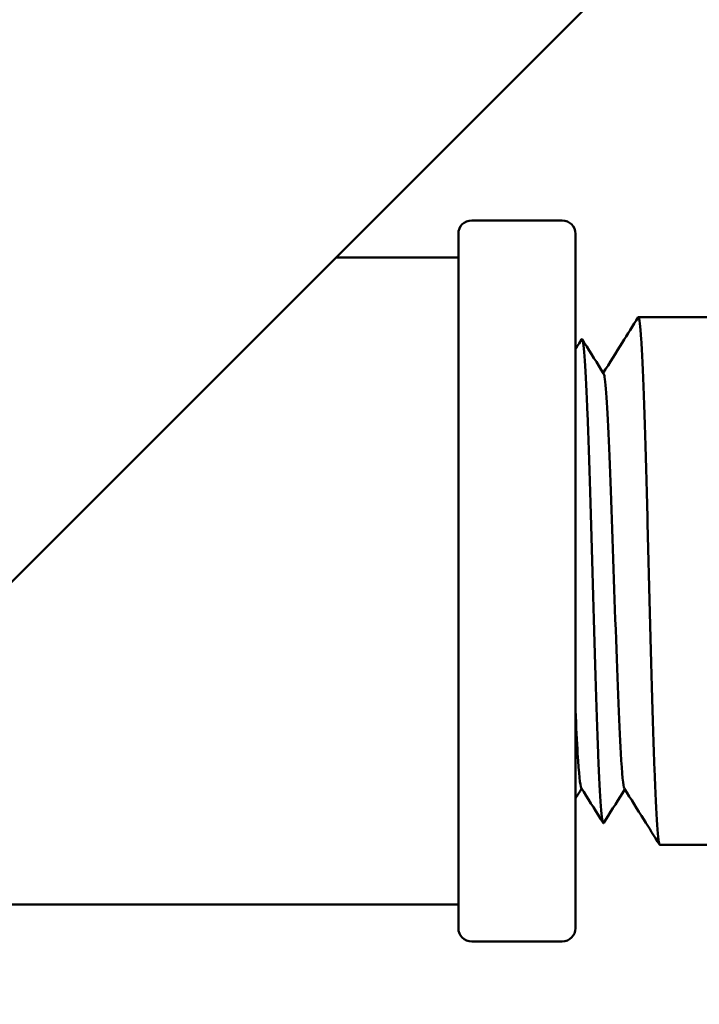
# Model space of a CAD drawing. Header units: inches. Extents: x 0.1 to 33.9, y 0.6 to 21.4.
# Tile 17 of 39: x 11.3 to 12.5, y 15 to 16.6. Entities that reach past the tile are written whole.
import ezdxf

# ---------------------------------------------------------------- set-up
doc = ezdxf.new("R2010")
doc.units = ezdxf.units.IN
doc.header["$MEASUREMENT"] = 0
doc.layers.add('Dimension (ANSI)', color=7, linetype='Continuous', lineweight=25)
doc.layers.add('Visible (ANSI)', color=7, linetype='Continuous', lineweight=50)
doc.styles.add('Note Text (ANSI)', font='tahoma.ttf')
doc.dimstyles.new('Default (ANSI)', dxfattribs={"dimtxt": 0.12, "dimasz": 0.098425, "dimexe": 0.125, "dimexo": 0.0625, "dimgap": 0.031496, "dimtad": 0, "dimtih": 1, "dimtoh": 1, "dimrnd": 1e-08, "dimzin": 4, "dimdsep": 46, "dimtxsty": 'Note Text (ANSI)', "dimcen": 0.09, "dimdle": 0.393701, "dimclrd": 256, "dimclre": 256, "dimclrt": 256, "dimadec": 0, "dimazin": 1, "dimtfac": 1, "dimtofl": 0, "dimtmove": 0, "dimatfit": 3, "dimfxl": 1, "dimtolj": 1, "dimtzin": 4, "dimlwd": -1, "dimlwe": -1, "dimarcsym": 0})

# ---------------------------------------------------------------- blocks, each defined once
blk = doc.blocks.new('*D9')
at = {"layer": 'Defpoints', "color": 0, "transparency": 16777216}
for p in [(10.7707, 20.4208), (18.7157, 20.4208), (17.8252, 15.6403)]:
    blk.add_point(p, dxfattribs=at)
at = {"layer": 'Dimension (ANSI)', "transparency": 16777216}
for p, q in [((10.8332, 20.4208), (18.8407, 20.4208)), ((18.7157, 20.3224), (18.7157, 18.1413)), ((18.7157, 15.7387), (18.7157, 17.9197)), ((17.8877, 15.6403), (18.8407, 15.6403))]:
    blk.add_line(p, q, dxfattribs=at)
for points in [[(18.6993, 20.3224), (18.7321, 20.3224), (18.7157, 20.4208)], [(18.6993, 15.7387), (18.7321, 15.7387), (18.7157, 15.6403)]]:
    blk.add_solid(points, dxfattribs=at)
at = {"layer": 'Dimension (ANSI)', "transparency": 16777216, "insert": (18.5011, 18.1098), "char_height": 0.12, "attachment_point": 1, "style": 'Note Text (ANSI)'}
blk.add_mtext('\\A1;(4.78)', dxfattribs=at)

msp = doc.modelspace()

# ---------------------------------------------------------------- linework, layer by layer
at = {"layer": 'Visible (ANSI)'}
for p, q in [((9.1797, 13.4836), (13.0688, 17.3727)), ((12.0817, 16.2253), (12.2282, 16.2253)), ((12.0599, 15.077), (12.0599, 16.2035)), ((12.2499, 16.2035), (12.2499, 15.077)), ((11.8614, 16.1653), (12.0599, 16.1653)), ((12.3519, 16.0684), (12.4749, 16.0684)), ((12.2557, 16.0256), (12.2598, 16.0323)), ((12.2608, 16.0323), (12.2642, 16.0269)), ((12.2948, 15.2477), (12.2907, 15.2543)), ((12.2992, 15.2531), (12.2958, 15.2477)), ((12.3865, 15.2122), (12.4749, 15.2122)), ((10.8114, 15.1153), (12.0599, 15.1153)), ((12.0817, 15.0553), (12.2282, 15.0553))]:
    msp.add_line(p, q, dxfattribs=at)
for centre, start, end in [((12.0817, 16.2035), 90, 180), ((12.2282, 16.2035), 0, 90), ((12.0817, 15.077), 180, 270), ((12.2282, 15.077), 270, 0)]:
    msp.add_arc(centre, 0.0218, start, end, dxfattribs=at)
for points in [[(12.3257, 16.0269), (12.3343, 16.0406), (12.3429, 16.0543), (12.3514, 16.0681)], [(12.2499, 16.0165), (12.2518, 16.0195), (12.2538, 16.0226), (12.2557, 16.0256)], [(12.2642, 16.0269), (12.2746, 16.0102), (12.2851, 15.9935), (12.2955, 15.9768)], [(12.2949, 15.9777), (12.3052, 15.9941), (12.3154, 16.0105), (12.3257, 16.0269)], [(12.2599, 15.3034), (12.2566, 15.2981), (12.2533, 15.2928), (12.2499, 15.2875)], [(12.2907, 15.2543), (12.2802, 15.271), (12.2698, 15.2877), (12.2593, 15.3044)], [(12.3299, 15.3022), (12.3197, 15.2859), (12.3094, 15.2695), (12.2992, 15.2531)], [(12.3607, 15.2531), (12.3502, 15.2698), (12.3398, 15.2865), (12.3293, 15.3032)], [(12.3861, 15.2125), (12.3776, 15.2261), (12.3691, 15.2396), (12.3607, 15.2531)]]:
    msp.add_open_spline(points, degree=3, dxfattribs=at)
for points, knots in [([(12.3514, 16.0681), (12.3517, 16.0684), (12.3519, 16.0685), (12.3536, 16.067), (12.355, 16.0547), (12.3579, 16.0099), (12.3593, 15.9778), (12.3622, 15.8975), (12.3636, 15.8502), (12.3665, 15.7466), (12.3679, 15.6912), (12.3708, 15.5797), (12.3722, 15.5246), (12.3751, 15.4219), (12.3765, 15.3753), (12.3793, 15.2968), (12.3808, 15.2657), (12.3836, 15.2232), (12.3851, 15.2122), (12.3865, 15.2122), (12.3865, 15.2122), (12.3865, 15.2122)], [49.663883, 49.663883, 49.663883, 49.663883, 49.734799, 49.734799, 50.159882, 50.159882, 50.584966, 50.584966, 51.01005, 51.01005, 51.435134, 51.435134, 51.860217, 51.860217, 52.285301, 52.285301, 52.710385, 52.710385, 53.135469, 53.135469, 53.136853, 53.136853, 53.136853, 53.136853]), ([(12.2958, 15.2477), (12.2957, 15.2475), (12.2956, 15.2474), (12.294, 15.2467), (12.2926, 15.2561), (12.2897, 15.2939), (12.2882, 15.3218), (12.2853, 15.3929), (12.2839, 15.4352), (12.281, 15.5289), (12.2795, 15.5793), (12.2766, 15.6816), (12.2752, 15.7325), (12.2723, 15.828), (12.2709, 15.8718), (12.268, 15.9463), (12.2665, 15.9763), (12.2636, 16.0187), (12.2622, 16.0305), (12.2604, 16.0328), (12.2601, 16.0327), (12.2598, 16.0323)], [1.528311, 1.528311, 1.528311, 1.528311, 1.561612, 1.561612, 1.951832, 1.951832, 2.341977, 2.341977, 2.73205, 2.73205, 3.122049, 3.122049, 3.511974, 3.511974, 3.901826, 3.901826, 4.291604, 4.291604, 4.681309, 4.681309, 4.763606, 4.763606, 4.763606, 4.763606]), ([(12.2955, 15.9767), (12.296, 15.9759), (12.2966, 15.9741), (12.2971, 15.9711), (12.3, 15.9543), (12.3029, 15.9021), (12.3058, 15.8291), (12.3087, 15.7564), (12.3116, 15.6639), (12.3145, 15.5775), (12.3174, 15.4905), (12.3204, 15.4107), (12.3233, 15.3609), (12.3253, 15.3266), (12.3273, 15.3068), (12.3293, 15.3034)], [45.606515, 45.606515, 45.606515, 45.606515, 45.745824, 45.745824, 45.745824, 46.529488, 46.529488, 46.529488, 47.31108, 47.31108, 47.31108, 48.099049, 48.099049, 48.099049, 48.642507, 48.642507, 48.642507, 48.642507]), ([(12.2499, 15.4308), (12.2511, 15.4036), (12.2522, 15.3797), (12.2534, 15.3604), (12.2554, 15.3272), (12.2574, 15.308), (12.2593, 15.3046)], [41.5139029, 41.5139029, 41.5139029, 41.5139029, 41.8238163, 41.8238163, 41.8238163, 42.3591324, 42.3591324, 42.3591324, 42.3591324])]:
    msp.add_open_spline(points, degree=3, knots=knots, dxfattribs=at)

# ---------------------------------------------------------------- dimensions: what is measured, and where the dimension line sits
at = {"layer": 'Dimension (ANSI)'}
dim = msp.add_linear_dim(base=(18.7157, 20.4208), p1=(17.8252, 15.6403), p2=(10.7707, 20.4208), angle=90, text='(<>)', dimstyle='Default (ANSI)', override={"dimgap": 0.031496, "dimdec": 2, "dimtol": 0, "dimlim": 0, "dimtp": 0, "dimtm": 0, "dimtdec": 2, "dimatfit": 1}, dxfattribs=at)
dim.commit()
dim.dimension.update_dxf_attribs({"geometry": '*D9', "text_midpoint": (18.7157, 18.0305), "dimtype": 160})

doc.saveas('drawing.dxf')
